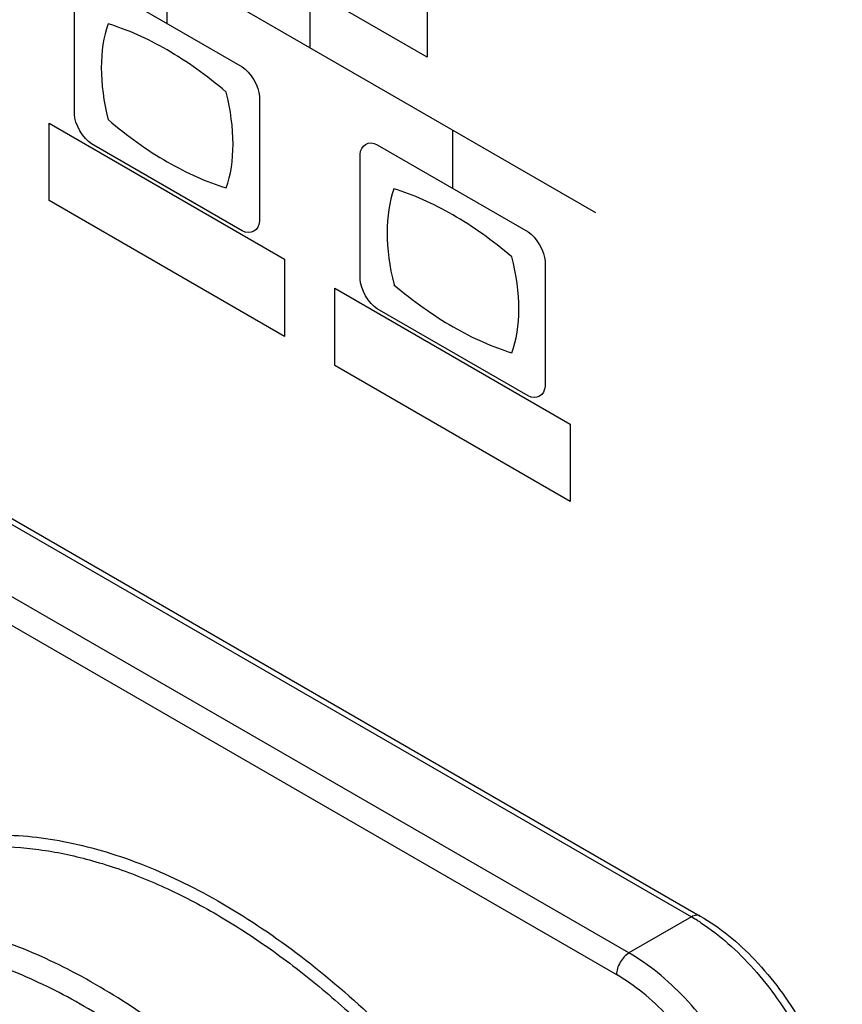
# Model space of a CAD drawing. Header units: inches. Extents: x 0 to 34, y 0 to 22.
# Tile 16 of 127: x 4.167 to 4.304, y 7.052 to 7.217. Entities that reach past the tile are written whole.
import ezdxf

# ---------------------------------------------------------------- set-up
doc = ezdxf.new("R2010")
doc.units = ezdxf.units.IN
doc.header["$LTSCALE"] = 1.87
doc.header["$MEASUREMENT"] = 0
doc.layers.get('0').update_dxf_attribs({"linetype": 'CONTINUOUS'})

msp = doc.modelspace()

# ---------------------------------------------------------------- linework, layer by layer
at = {"color": 40, "linetype": 'CONTINUOUS'}
for p, q in [((4.1672263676, 7.2400488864), (4.2627790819, 7.1848779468)), ((4.2346541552, 7.210853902), (4.1953321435, 7.2335579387)), ((4.1911096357, 7.2262589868), (4.1911096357, 7.2165069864)), ((4.178533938, 7.2237887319), (4.2037216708, 7.2092456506)), ((4.2150123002, 7.2221974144), (4.2150123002, 7.212448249)), ((4.2346541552, 7.2238187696), (4.2346541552, 7.210853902)), ((4.1756711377, 7.2013002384), (4.1756711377, 7.222158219)), ((4.2065869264, 7.2043078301), (4.2065869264, 7.1834498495)), ((4.1714486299, 7.1997942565), (4.2107708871, 7.177090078)), ((4.1714486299, 7.1868639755), (4.1714486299, 7.1997942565)), ((4.2388955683, 7.1986679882), (4.2388955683, 7.1889159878)), ((4.2037216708, 7.1818179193), (4.178533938, 7.1963610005)), ((4.2262837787, 7.1962185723), (4.2515098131, 7.1816533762)), ((4.2234376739, 7.1737204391), (4.2234376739, 7.1945784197)), ((4.2107708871, 7.164159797), (4.1714486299, 7.1868639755)), ((4.2107708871, 7.177090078), (4.2107708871, 7.164159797)), ((4.2543534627, 7.1767280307), (4.2543534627, 7.1558700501)), ((4.2192178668, 7.1722128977), (4.2585398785, 7.149508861)), ((4.2192178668, 7.1592826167), (4.2192178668, 7.1722128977)), ((4.2515098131, 7.1542256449), (4.2262837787, 7.168790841)), ((4.2585398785, 7.13657858), (4.2192178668, 7.1592826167)), ((4.2585398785, 7.149508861), (4.2585398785, 7.13657858))]:
    msp.add_line(p, q, dxfattribs=at)
at = {"color": 7, "linetype": 'CONTINUOUS'}
for p, q in [((4.1465880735, 7.1434415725), (4.2788226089, 7.0671034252)), ((4.148064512, 7.1435878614), (4.2802990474, 7.0672497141)), ((4.2683830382, 7.0610757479), (4.1361485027, 7.1374138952)), ((4.1340607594, 7.1337974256), (4.2662952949, 7.0574592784)), ((4.2788226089, 7.0671034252), (4.2683830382, 7.0610757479))]:
    msp.add_line(p, q, dxfattribs=at)
for centre, radius, start, end in [((4.262220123, 7.038350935), 0.03320163, 57.9701013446, 59.9966704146), ((4.2612543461, 7.0367898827), 0.0350372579, 56.8463100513, 57.9850875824)]:
    msp.add_arc(centre, radius, start, end, dxfattribs=at)
at = {"color": 40, "linetype": 'CONTINUOUS'}
for points in [[(4.1812982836, 7.21642858), (4.180556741, 7.2142953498), (4.1801499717, 7.2117994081), (4.1801499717, 7.2090986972)], [(4.1911648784, 7.2120661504), (4.1878535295, 7.2139780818), (4.1845188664, 7.2154581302), (4.1812982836, 7.21642858)], [(4.2010410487, 7.20502652), (4.1978178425, 7.207780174), (4.1944794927, 7.2101523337), (4.1911648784, 7.2120661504)], [(4.1801499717, 7.2090986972), (4.1801499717, 7.2063867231), (4.1805574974, 7.2034069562), (4.1813127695, 7.2004029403)], [(4.2037216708, 7.2092456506), (4.2050672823, 7.2084687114), (4.2065869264, 7.2058615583), (4.2065869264, 7.2043078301)], [(4.202198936, 7.196326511), (4.202198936, 7.199038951), (4.2017905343, 7.2020193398), (4.2010361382, 7.2050236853)], [(4.178533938, 7.1963610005), (4.1771883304, 7.1971379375), (4.1756711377, 7.1997465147), (4.1756711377, 7.2013002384)], [(4.1813031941, 7.200408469), (4.1845271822, 7.1976493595), (4.1878676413, 7.195274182), (4.1911840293, 7.1933593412)], [(4.2010457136, 7.1889997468), (4.2017977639, 7.191123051), (4.202198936, 7.1936255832), (4.202198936, 7.196326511)], [(4.2234376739, 7.1945784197), (4.2234376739, 7.1961269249), (4.2249426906, 7.1969928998), (4.2262837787, 7.1962185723)], [(4.1911840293, 7.1933593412), (4.1944937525, 7.1914483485), (4.1978275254, 7.1899653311), (4.2010457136, 7.1889997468)], [(4.2290842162, 7.1888429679), (4.2283270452, 7.1867229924), (4.2279359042, 7.1842101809), (4.2279359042, 7.1815076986)], [(4.2389341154, 7.1844847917), (4.2356284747, 7.1863934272), (4.2322985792, 7.1878777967), (4.2290842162, 7.1888429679)], [(4.2487908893, 7.1774620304), (4.245574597, 7.1802122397), (4.2422421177, 7.1825747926), (4.2389341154, 7.1844847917)], [(4.2065869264, 7.1834498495), (4.2065869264, 7.1818954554), (4.205067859, 7.1810406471), (4.2037216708, 7.1818179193)], [(4.2279359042, 7.1815076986), (4.2279359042, 7.1787952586), (4.2283288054, 7.1758176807), (4.229098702, 7.1728105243)], [(4.2515098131, 7.1816533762), (4.2528503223, 7.180879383), (4.2543534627, 7.1782758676), (4.2543534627, 7.1767280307)], [(4.249968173, 7.1687451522), (4.249968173, 7.1714634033), (4.2495719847, 7.1744482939), (4.2488004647, 7.1774618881)], [(4.2262837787, 7.168790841), (4.224942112, 7.1695655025), (4.2234376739, 7.1721712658), (4.2234376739, 7.1737204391)], [(4.2290937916, 7.1728076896), (4.2323160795, 7.1700502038), (4.235655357, 7.1676821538), (4.2389699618, 7.1657683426)], [(4.2488149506, 7.1614183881), (4.2495816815, 7.1635273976), (4.249968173, 7.1660442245), (4.249968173, 7.1687451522)], [(4.2389699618, 7.1657683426), (4.2422741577, 7.1638605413), (4.2456024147, 7.1623808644), (4.2488149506, 7.1614183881)], [(4.2543534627, 7.1558700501), (4.2543534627, 7.1543215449), (4.2528509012, 7.1534513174), (4.2515098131, 7.1542256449)]]:
    msp.add_open_spline(points, degree=3, dxfattribs=at)
at = {"color": 7, "linetype": 'CONTINUOUS'}
for points, knots in [([(4.1324092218, 7.0682031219), (4.1336609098, 7.0695147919), (4.1363182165, 7.071964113), (4.140748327, 7.0750575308), (4.1455537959, 7.0775120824), (4.1507000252, 7.0793109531), (4.1561525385, 7.0804433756), (4.1639281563, 7.0810704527), (4.1720622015, 7.0802826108), (4.1802813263, 7.0782748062), (4.1890396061, 7.0752895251), (4.2001498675, 7.0698879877), (4.2131719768, 7.0611950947), (4.2258675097, 7.0503637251), (4.2379307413, 7.0376577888), (4.2490711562, 7.0233852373), (4.259017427, 7.0078939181), (4.2675268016, 6.9915618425), (4.2743916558, 6.9747880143), (4.2794443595, 6.9579796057), (4.2825618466, 6.9415480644), (4.2833249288, 6.9307157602), (4.2833252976, 6.9254788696)], [0, 0, 0, 0, 0.0221068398, 0.0439136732, 0.0656864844, 0.0876932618, 0.1101882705, 0.1333978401, 0.1826075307, 0.2089313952, 0.2364792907, 0.2952877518, 0.358944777, 0.4269090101, 0.4983459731, 0.5722157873, 0.6473474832, 0.7225057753, 0.7964533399, 0.86801657, 0.9361461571, 1, 1, 1, 1]), ([(4.1403962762, 7.0730043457), (4.1424590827, 7.0742547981), (4.1468751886, 7.0763933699), (4.1540836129, 7.0783548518), (4.1618042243, 7.0790684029), (4.1699377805, 7.0785352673), (4.178390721, 7.0767723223), (4.1870685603, 7.0738072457), (4.1958755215, 7.0696782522), (4.2047136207, 7.0644343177), (4.2134835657, 7.0581361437), (4.2220862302, 7.0508564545), (4.2304236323, 7.0426787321), (4.2383999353, 7.0336969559), (4.2459242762, 7.0240135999), (4.2552455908, 7.0103054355), (4.2612913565, 6.999344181), (4.2648470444, 6.9918148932)], [0, 0, 0, 0, 0.0442259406, 0.089343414, 0.1362638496, 0.1857218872, 0.2382387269, 0.2941201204, 0.3534779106, 0.416258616, 0.4822701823, 0.5512069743, 0.6226738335, 0.6962047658, 0.7712790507, 0.8473381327, 1, 1, 1, 1]), ([(4.2610187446, 6.9142054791), (4.261018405, 6.9190275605), (4.2603608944, 6.9289854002), (4.2576584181, 6.9441039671), (4.2532663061, 6.9595938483), (4.2472794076, 6.9751203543), (4.2398265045, 6.99035098), (4.2310681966, 7.004957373), (4.2211932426, 7.0186248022), (4.2104140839, 7.0310590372), (4.1989619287, 7.0419929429), (4.1870793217, 7.0511927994), (4.1750179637, 7.0584602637), (4.1648132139, 7.0628655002), (4.1568079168, 7.0652146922), (4.1492881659, 7.0667272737), (4.1418711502, 7.0671646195), (4.1347932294, 7.0663786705), (4.1298149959, 7.0652198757), (4.1251077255, 7.0634860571), (4.1221636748, 7.061950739), (4.1207549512, 7.0610967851)], [0, 0, 0, 0, 0.062496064, 0.1289714, 0.1987143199, 0.2708427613, 0.3443596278, 0.4182052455, 0.4913052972, 0.5626186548, 0.6311865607, 0.69618597, 0.7569902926, 0.8132415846, 0.8396652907, 0.8649862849, 0.9125741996, 0.935148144, 0.957106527, 0.9786497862, 1, 1, 1, 1]), ([(4.2802989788, 7.0672495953), (4.2802015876, 7.0673058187), (4.2799778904, 7.0673872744), (4.2796060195, 7.0673965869), (4.2792099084, 7.0673006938), (4.2789520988, 7.0671781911), (4.2788226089, 7.0671034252)], [0, 0, 0, 0, 0.217752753, 0.4508968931, 0.7104674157, 1, 1, 1, 1]), ([(4.2802990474, 7.0672497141), (4.2819467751, 7.0662984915), (4.2851843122, 7.0640353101), (4.2896216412, 7.0598937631), (4.2936833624, 7.0550273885), (4.2972345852, 7.0496067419), (4.3001539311, 7.0438212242), (4.3023380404, 7.0378706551), (4.303706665, 7.0319571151), (4.304048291, 7.0280217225), (4.304048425, 7.0261191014)], [0, 0, 0, 0, 0.1156454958, 0.2389652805, 0.3679741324, 0.4999978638, 0.6320218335, 0.7610316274, 0.8843523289, 1, 1, 1, 1]), ([(4.2804157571, 7.0661233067), (4.2820025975, 7.065086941), (4.2851181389, 7.0626835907), (4.2893876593, 7.0584025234), (4.2932933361, 7.053452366), (4.2966995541, 7.0480030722), (4.2994894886, 7.0422426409), (4.3015670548, 7.0363686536), (4.3028605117, 7.0305843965), (4.3031834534, 7.0267556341), (4.3031835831, 7.0249135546)], [0, 0, 0, 0, 0.116663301, 0.2412485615, 0.3713244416, 0.5039582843, 0.6360504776, 0.7645318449, 0.8866119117, 1, 1, 1, 1]), ([(4.2255000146, 7.0054984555), (4.2225920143, 7.0097359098), (4.2165099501, 7.0178791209), (4.2065646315, 7.0290977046), (4.1960594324, 7.0390088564), (4.1851920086, 7.0474241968), (4.1741640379, 7.0541850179), (4.163175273, 7.0591615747), (4.1524258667, 7.0622535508), (4.1436657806, 7.0632103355), (4.1370360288, 7.0629212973), (4.1323405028, 7.062209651), (4.1278594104, 7.0610028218), (4.1236159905, 7.0593044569), (4.1196320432, 7.0571241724), (4.1159291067, 7.0544720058), (4.1125255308, 7.0513631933), (4.1094387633, 7.0478137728), (4.1066828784, 7.0438425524), (4.1034068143, 7.0379037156), (4.1002421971, 7.029456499), (4.0980149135, 7.018222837), (4.0975591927, 7.0103053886), (4.0975594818, 7.0062006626)], [0, 0, 0, 0, 0.082826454, 0.1635860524, 0.2413323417, 0.315250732, 0.3847124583, 0.449338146, 0.5090732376, 0.5642724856, 0.59044835, 0.6158478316, 0.640654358, 0.6650752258, 0.6893360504, 0.7136695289, 0.7383049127, 0.7634575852, 0.789320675, 0.8160592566, 0.8726037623, 0.9338471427, 1, 1, 1, 1]), ([(4.2683830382, 7.0610757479), (4.2680866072, 7.0609045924), (4.2675256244, 7.0604325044), (4.2668711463, 7.0595376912), (4.2664235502, 7.0585234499), (4.2662952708, 7.0578015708), (4.2662952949, 7.0574592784)], [0, 0, 0, 0, 0.2372485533, 0.5000009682, 0.7627528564, 1, 1, 1, 1]), ([(4.2927440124, 7.0188858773), (4.2927438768, 7.0208114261), (4.2923909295, 7.0248183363), (4.2909845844, 7.0308631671), (4.2887319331, 7.0369860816), (4.2857171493, 7.0429568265), (4.2820532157, 7.0485527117), (4.2778765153, 7.05356456), (4.2733443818, 7.0578043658), (4.270050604, 7.0601130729), (4.2683830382, 7.0610757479)], [0, 0, 0, 0, 0.1141555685, 0.2373282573, 0.3669791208, 0.5000041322, 0.633028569, 0.7626777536, 0.8858477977, 1, 1, 1, 1]), ([(4.2885681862, 7.0188856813), (4.2885680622, 7.0206461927), (4.2882453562, 7.0243096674), (4.2869595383, 7.0298363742), (4.2848999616, 7.0354344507), (4.2821435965, 7.040893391), (4.2787937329, 7.0460096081), (4.2749750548, 7.050591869), (4.2708313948, 7.054468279), (4.2678199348, 7.0565791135), (4.2662952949, 7.0574592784)], [0, 0, 0, 0, 0.1141562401, 0.2373292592, 0.3669797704, 0.5000041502, 0.6330279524, 0.7626767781, 0.8858471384, 1, 1, 1, 1])]:
    msp.add_open_spline(points, degree=3, knots=knots, dxfattribs=at)

doc.saveas('drawing.dxf')
